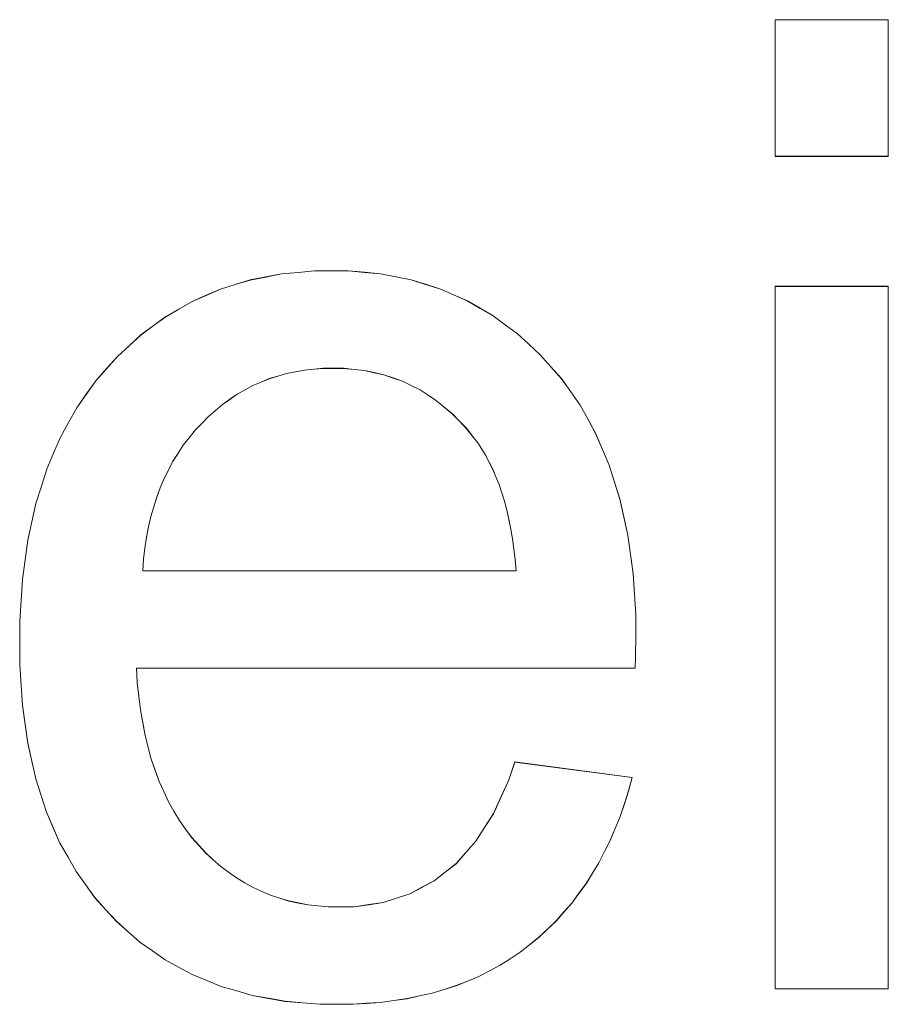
# Model space of a CAD drawing. Extents: x 229 to 926, y 37 to 878.
# Tile 171 of 194: x 385.77 to 388.01, y 824.52 to 827.06. Entities that reach past the tile are written whole.
import ezdxf

# ---------------------------------------------------------------- set-up
doc = ezdxf.new("R2010")
doc.units = 0
doc.layers.get('0').update_dxf_attribs({"lineweight": 13})
doc.layers.add('Beschriftung', color=7, linetype='Continuous', lineweight=25)
doc.layers.add('Beschriftung-A03ENJ5NI0', color=7, linetype='Continuous', lineweight=25)

# ---------------------------------------------------------------- blocks, each defined once
blk = doc.blocks.new('Referenz-A03ENJ5LI0', base_point=(255.7277, 65.704))
at = {"layer": 'Beschriftung', "color": 0, "lineweight": -2}
for p, q in [((387.7186, 826.709), (387.7186, 827.0615)), ((387.7186, 827.0615), (388.0107, 827.0615)), ((388.0107, 827.0615), (388.0107, 826.709)), ((388.0107, 826.709), (387.7186, 826.709)), ((386.4046, 826.3979), (386.4451, 826.4058)), ((386.4451, 826.4058), (386.4876, 826.4097)), ((386.4876, 826.4097), (386.5303, 826.4137)), ((386.5303, 826.4137), (386.5749, 826.4137)), ((386.5749, 826.4137), (386.6181, 826.4137)), ((386.6181, 826.4137), (386.6594, 826.4098)), ((386.6594, 826.4098), (386.7006, 826.4059)), ((386.7006, 826.4059), (386.7399, 826.3982)), ((386.2873, 826.3663), (386.3257, 826.3781)), ((386.3257, 826.3781), (386.3641, 826.39)), ((386.3641, 826.39), (386.4046, 826.3979)), ((386.7399, 826.3982), (386.7792, 826.3904)), ((386.7792, 826.3904), (386.8166, 826.3789)), ((386.8166, 826.3789), (386.8537, 826.3672)), ((386.2146, 826.3348), (386.2509, 826.3505)), ((386.2509, 826.3505), (386.2873, 826.3663)), ((386.8537, 826.3672), (386.8891, 826.3518)), ((386.8891, 826.3518), (386.9245, 826.3363)), ((387.7186, 824.5615), (387.7186, 826.3736)), ((387.7186, 826.3736), (388.0107, 826.3736)), ((388.0107, 826.3736), (388.0107, 824.5615)), ((386.1803, 826.3151), (386.2146, 826.3348)), ((386.9245, 826.3363), (386.9577, 826.317)), ((386.1461, 826.2954), (386.1803, 826.3151)), ((386.9577, 826.317), (386.991, 826.2977)), ((386.114, 826.2718), (386.1461, 826.2954)), ((386.991, 826.2977), (387.0225, 826.2745)), ((387.0225, 826.2745), (387.0539, 826.2513)), ((386.0817, 826.2481), (386.114, 826.2718)), ((387.0539, 826.2513), (387.0832, 826.2243)), ((386.0517, 826.2205), (386.0817, 826.2481)), ((387.0832, 826.2243), (387.1126, 826.1972)), ((386.0216, 826.1928), (386.0517, 826.2205)), ((385.9936, 826.1613), (386.0216, 826.1928)), ((387.1126, 826.1972), (387.14, 826.1663)), ((385.9655, 826.1298), (385.9936, 826.1613)), ((386.4579, 826.1488), (386.4357, 826.1422)), ((386.481, 826.1532), (386.4579, 826.1488)), ((386.5042, 826.1577), (386.481, 826.1532)), ((386.5284, 826.1599), (386.5042, 826.1577)), ((386.5526, 826.1621), (386.5284, 826.1599)), ((386.5778, 826.1621), (386.5526, 826.1621)), ((386.6057, 826.1621), (386.5778, 826.1621)), ((386.6322, 826.1593), (386.6057, 826.1621)), ((386.6587, 826.1565), (386.6322, 826.1593)), ((386.6839, 826.151), (386.6587, 826.1565)), ((386.7091, 826.1454), (386.6839, 826.151)), ((387.14, 826.1663), (387.1674, 826.1354)), ((385.9411, 826.0951), (385.9655, 826.1298)), ((386.3924, 826.1266), (386.3712, 826.1177)), ((386.4135, 826.1355), (386.3924, 826.1266)), ((386.4357, 826.1422), (386.4135, 826.1355)), ((386.7331, 826.1371), (386.7091, 826.1454)), ((386.757, 826.1287), (386.7331, 826.1371)), ((386.7797, 826.1176), (386.757, 826.1287)), ((387.1674, 826.1354), (387.1914, 826.1013)), ((386.351, 826.1066), (386.3309, 826.0955)), ((386.3712, 826.1177), (386.351, 826.1066)), ((386.8024, 826.1065), (386.7797, 826.1176)), ((386.8237, 826.0926), (386.8024, 826.1065)), ((387.1914, 826.1013), (387.2153, 826.0673)), ((385.9165, 826.0603), (385.9411, 826.0951)), ((386.3117, 826.0822), (386.2925, 826.0689)), ((386.3309, 826.0955), (386.3117, 826.0822)), ((386.8451, 826.0786), (386.8237, 826.0926)), ((386.8651, 826.062), (386.8451, 826.0786)), ((385.8955, 826.0224), (385.9165, 826.0603)), ((386.2743, 826.0533), (386.2562, 826.0378)), ((386.2925, 826.0689), (386.2743, 826.0533)), ((386.8852, 826.0453), (386.8651, 826.062)), ((386.904, 826.0258), (386.8852, 826.0453)), ((387.2153, 826.0673), (387.2359, 826.0301)), ((385.8745, 825.9845), (385.8955, 826.0224)), ((386.239, 826.02), (386.2218, 826.0023)), ((386.2562, 826.0378), (386.239, 826.02)), ((386.9228, 826.0064), (386.904, 826.0258)), ((387.2359, 826.0301), (387.2564, 825.9928)), ((386.2218, 826.0023), (386.2066, 825.983)), ((386.9401, 825.984), (386.9228, 826.0064)), ((385.857, 825.9434), (385.8745, 825.9845)), ((386.2066, 825.983), (386.1914, 825.9637)), ((386.9516, 825.9698), (386.9401, 825.984)), ((386.9618, 825.9536), (386.9516, 825.9698)), ((387.2564, 825.9928), (387.2736, 825.9525)), ((386.1914, 825.9637), (386.178, 825.943)), ((386.9721, 825.9375), (386.9618, 825.9536)), ((387.2736, 825.9525), (387.2907, 825.9121)), ((385.8396, 825.9022), (385.857, 825.9434)), ((386.1647, 825.9223), (386.1532, 825.8999)), ((386.178, 825.943), (386.1647, 825.9223)), ((386.9812, 825.9196), (386.9721, 825.9375)), ((386.9903, 825.9016), (386.9812, 825.9196)), ((385.8255, 825.8579), (385.8396, 825.9022)), ((386.1532, 825.8999), (386.1419, 825.8777)), ((386.9984, 825.8819), (386.9903, 825.9016)), ((387.2907, 825.9121), (387.3044, 825.8687)), ((386.1419, 825.8777), (386.1323, 825.8539)), ((387.0064, 825.8622), (386.9984, 825.8819)), ((387.3044, 825.8687), (387.3181, 825.8252)), ((385.8115, 825.8136), (385.8255, 825.8579)), ((386.1323, 825.8539), (386.1229, 825.8302)), ((387.0133, 825.8407), (387.0064, 825.8622)), ((386.1229, 825.8302), (386.1153, 825.805)), ((387.0202, 825.8192), (387.0133, 825.8407)), ((387.026, 825.7959), (387.0202, 825.8192)), ((387.3181, 825.8252), (387.3284, 825.7785)), ((385.801, 825.7661), (385.8115, 825.8136)), ((386.1153, 825.805), (386.1077, 825.7797)), ((387.0318, 825.7726), (387.026, 825.7959)), ((385.7905, 825.7186), (385.801, 825.7661)), ((386.1077, 825.7797), (386.1021, 825.753)), ((387.0365, 825.7475), (387.0318, 825.7726)), ((387.3284, 825.7785), (387.3387, 825.7319)), ((386.1021, 825.753), (386.0964, 825.7262)), ((387.0412, 825.7224), (387.0365, 825.7475)), ((385.7835, 825.6679), (385.7905, 825.7186)), ((386.0964, 825.7262), (386.0927, 825.698)), ((387.0447, 825.6956), (387.0412, 825.7224)), ((387.3387, 825.7319), (387.3455, 825.6821)), ((386.0927, 825.698), (386.0889, 825.6697)), ((387.0482, 825.6687), (387.0447, 825.6956)), ((385.7764, 825.6172), (385.7835, 825.6679)), ((386.0889, 825.6697), (386.0871, 825.64)), ((387.0507, 825.64), (387.0482, 825.6687)), ((387.3455, 825.6821), (387.3524, 825.6323)), ((386.0871, 825.64), (387.0507, 825.64)), ((385.773, 825.5633), (385.7764, 825.6172)), ((387.3524, 825.6323), (387.3557, 825.5794)), ((385.7694, 825.5093), (385.773, 825.5633)), ((387.3557, 825.5794), (387.3592, 825.5265)), ((387.3592, 825.5265), (387.3592, 825.4704)), ((385.7694, 825.4522), (385.7694, 825.5093)), ((387.3592, 825.4704), (387.3592, 825.4568)), ((385.7694, 825.3971), (385.7694, 825.4522)), ((387.3588, 825.4362), (387.3584, 825.4158)), ((387.3592, 825.4568), (387.3588, 825.4362)), ((387.3584, 825.4158), (387.3576, 825.3885)), ((385.7729, 825.3449), (385.7694, 825.3971)), ((387.3576, 825.3885), (386.0707, 825.3885)), ((386.0707, 825.3885), (386.0728, 825.3512)), ((385.7764, 825.2928), (385.7729, 825.3449)), ((386.0728, 825.3512), (386.0767, 825.3161)), ((386.0767, 825.3161), (386.0808, 825.281)), ((385.7833, 825.2437), (385.7764, 825.2928)), ((386.0808, 825.281), (386.0869, 825.248)), ((385.7902, 825.1947), (385.7833, 825.2437)), ((386.0869, 825.248), (386.0929, 825.2151)), ((386.0929, 825.2151), (386.101, 825.1844)), ((385.8006, 825.1488), (385.7902, 825.1947)), ((386.101, 825.1844), (386.109, 825.1536)), ((385.811, 825.1028), (385.8006, 825.1488)), ((386.109, 825.1536), (386.119, 825.1251)), ((387.0308, 825.0977), (387.0474, 825.1465)), ((387.0474, 825.1465), (387.3494, 825.1065)), ((386.119, 825.1251), (386.1292, 825.0965)), ((387.3494, 825.1065), (387.3405, 825.0717)), ((385.8249, 825.0599), (385.811, 825.1028)), ((386.1292, 825.0965), (386.1411, 825.0701)), ((387.0111, 825.0554), (387.0308, 825.0977)), ((385.8387, 825.0171), (385.8249, 825.0599)), ((386.1411, 825.0701), (386.1532, 825.0437)), ((386.9916, 825.0133), (387.0111, 825.0554)), ((387.3405, 825.0717), (387.3297, 825.039)), ((386.1532, 825.0437), (386.1674, 825.0196)), ((387.3297, 825.039), (387.3189, 825.0061)), ((385.856, 824.9772), (385.8387, 825.0171)), ((386.1674, 825.0196), (386.1814, 824.9954)), ((386.969, 824.9777), (386.9916, 825.0133)), ((387.3189, 825.0061), (387.3061, 824.9752)), ((386.1814, 824.9954), (386.1975, 824.9734)), ((385.8734, 824.9374), (385.856, 824.9772)), ((386.1975, 824.9734), (386.2135, 824.9514)), ((386.9465, 824.9421), (386.969, 824.9777)), ((387.3061, 824.9752), (387.2934, 824.9444)), ((385.8941, 824.9007), (385.8734, 824.9374)), ((386.2135, 824.9514), (386.2316, 824.9315)), ((386.2316, 824.9315), (386.2497, 824.9118)), ((386.921, 824.9133), (386.9465, 824.9421)), ((387.2934, 824.9444), (387.2787, 824.9155)), ((386.2497, 824.9118), (386.2689, 824.8944)), ((386.8955, 824.8843), (386.921, 824.9133)), ((387.2787, 824.9155), (387.2641, 824.8866)), ((385.9149, 824.864), (385.8941, 824.9007)), ((386.2689, 824.8944), (386.288, 824.877)), ((386.288, 824.877), (386.3084, 824.8622)), ((386.8671, 824.8621), (386.8955, 824.8843)), ((387.2641, 824.8866), (387.2476, 824.8596)), ((385.9392, 824.8303), (385.9149, 824.864)), ((386.3084, 824.8622), (386.3288, 824.8474)), ((386.8386, 824.8398), (386.8671, 824.8621)), ((387.2476, 824.8596), (387.231, 824.8326)), ((385.9635, 824.7967), (385.9392, 824.8303)), ((386.3288, 824.8474), (386.3501, 824.8349)), ((386.3501, 824.8349), (386.3715, 824.8226)), ((386.8072, 824.8231), (386.8386, 824.8398)), ((387.231, 824.8326), (387.2125, 824.8076)), ((386.3715, 824.8226), (386.3941, 824.8126)), ((386.3941, 824.8126), (386.4166, 824.8027)), ((386.4166, 824.8027), (386.4404, 824.7953)), ((386.7415, 824.7953), (386.7758, 824.8064)), ((386.7758, 824.8064), (386.8072, 824.8231)), ((387.2125, 824.8076), (387.1941, 824.7826)), ((385.9912, 824.7661), (385.9635, 824.7967)), ((386.4404, 824.7953), (386.464, 824.7879)), ((386.464, 824.7879), (386.4888, 824.7829)), ((386.4888, 824.7829), (386.5136, 824.778)), ((386.5136, 824.778), (386.5395, 824.7755)), ((386.5395, 824.7755), (386.5653, 824.773)), ((386.6326, 824.773), (386.6699, 824.7785)), ((386.6699, 824.7785), (386.7072, 824.7841)), ((386.7072, 824.7841), (386.7415, 824.7953)), ((387.1941, 824.7826), (387.1737, 824.7595)), ((386.0189, 824.7356), (385.9912, 824.7661)), ((386.5653, 824.773), (386.5924, 824.773)), ((386.5924, 824.773), (386.6326, 824.773)), ((387.1737, 824.7595), (387.1534, 824.7364)), ((386.049, 824.7087), (386.0189, 824.7356)), ((387.1534, 824.7364), (387.1312, 824.7153)), ((386.0792, 824.682), (386.049, 824.7087)), ((387.1312, 824.7153), (387.1089, 824.6942)), ((386.1118, 824.6591), (386.0792, 824.682)), ((387.0847, 824.675), (387.0606, 824.6558)), ((387.1089, 824.6942), (387.0847, 824.675)), ((386.1444, 824.6361), (386.1118, 824.6591)), ((387.0606, 824.6558), (387.0348, 824.639)), ((386.1795, 824.617), (386.1444, 824.6361)), ((387.0348, 824.639), (387.009, 824.6222)), ((386.2144, 824.598), (386.1795, 824.617)), ((386.252, 824.5826), (386.2144, 824.598)), ((386.9815, 824.6078), (386.9539, 824.5934)), ((387.009, 824.6222), (386.9815, 824.6078)), ((386.2895, 824.5673), (386.252, 824.5826)), ((386.9248, 824.5814), (386.8956, 824.5694)), ((386.9539, 824.5934), (386.9248, 824.5814)), ((386.3294, 824.5559), (386.2895, 824.5673)), ((386.3693, 824.5444), (386.3294, 824.5559)), ((386.8338, 824.5503), (386.8014, 824.5431)), ((386.8648, 824.5598), (386.8338, 824.5503)), ((386.8956, 824.5694), (386.8648, 824.5598)), ((388.0107, 824.5615), (387.7186, 824.5615)), ((386.4118, 824.5368), (386.3693, 824.5444)), ((386.4541, 824.5291), (386.4118, 824.5368)), ((386.499, 824.5253), (386.4541, 824.5291)), ((386.5438, 824.5215), (386.499, 824.5253)), ((386.5911, 824.5215), (386.5438, 824.5215)), ((386.6287, 824.5215), (386.5911, 824.5215)), ((386.6646, 824.5239), (386.6287, 824.5215)), ((386.7005, 824.5263), (386.6646, 824.5239)), ((386.7346, 824.5311), (386.7005, 824.5263)), ((386.7688, 824.5359), (386.7346, 824.5311)), ((386.8014, 824.5431), (386.7688, 824.5359))]:
    blk.add_line(p, q, dxfattribs=at)
blk = doc.blocks.new('Referenz-A03ENJ62I0', base_point=(255.7277, 65.7055))
at = {"layer": 'Beschriftung-A03ENJ5NI0', "color": 0, "lineweight": -2}
for p, q in [((387.7186, 826.7088), (387.7186, 827.0613)), ((387.7186, 827.0613), (388.0107, 827.0613)), ((388.0107, 827.0613), (388.0107, 826.7088)), ((388.0107, 826.7088), (387.7186, 826.7088)), ((386.4046, 826.3976), (386.4451, 826.4056)), ((386.4451, 826.4056), (386.4876, 826.4095)), ((386.4876, 826.4095), (386.5303, 826.4134)), ((386.5303, 826.4134), (386.5748, 826.4134)), ((386.5748, 826.4134), (386.6181, 826.4134)), ((386.6181, 826.4134), (386.6594, 826.4095)), ((386.6594, 826.4095), (386.7006, 826.4057)), ((386.7006, 826.4057), (386.7399, 826.398)), ((386.2872, 826.3661), (386.3257, 826.3779)), ((386.3257, 826.3779), (386.3641, 826.3898)), ((386.3641, 826.3898), (386.4046, 826.3976)), ((386.7399, 826.398), (386.7792, 826.3902)), ((386.7792, 826.3902), (386.8165, 826.3787)), ((386.8165, 826.3787), (386.8537, 826.367)), ((386.2146, 826.3346), (386.2509, 826.3503)), ((386.2509, 826.3503), (386.2872, 826.3661)), ((386.8537, 826.367), (386.8891, 826.3516)), ((386.8891, 826.3516), (386.9244, 826.3361)), ((387.7186, 824.5613), (387.7186, 826.3734)), ((387.7186, 826.3734), (388.0107, 826.3734)), ((388.0107, 826.3734), (388.0107, 824.5613)), ((386.1803, 826.3149), (386.2146, 826.3346)), ((386.9244, 826.3361), (386.9577, 826.3168)), ((386.1461, 826.2952), (386.1803, 826.3149)), ((386.9577, 826.3168), (386.991, 826.2975)), ((386.114, 826.2715), (386.1461, 826.2952)), ((386.991, 826.2975), (387.0225, 826.2743)), ((387.0225, 826.2743), (387.0538, 826.2511)), ((386.0817, 826.2479), (386.114, 826.2715)), ((387.0538, 826.2511), (387.0831, 826.2241)), ((386.0517, 826.2203), (386.0817, 826.2479)), ((387.0831, 826.2241), (387.1126, 826.197)), ((386.0216, 826.1926), (386.0517, 826.2203)), ((385.9935, 826.1611), (386.0216, 826.1926)), ((387.1126, 826.197), (387.14, 826.1661)), ((385.9655, 826.1296), (385.9935, 826.1611)), ((386.4579, 826.1486), (386.4357, 826.142)), ((386.481, 826.153), (386.4579, 826.1486)), ((386.5042, 826.1575), (386.481, 826.153)), ((386.5284, 826.1597), (386.5042, 826.1575)), ((386.5526, 826.1619), (386.5284, 826.1597)), ((386.5778, 826.1619), (386.5526, 826.1619)), ((386.6057, 826.1619), (386.5778, 826.1619)), ((386.6322, 826.159), (386.6057, 826.1619)), ((386.6587, 826.1563), (386.6322, 826.159)), ((386.6839, 826.1507), (386.6587, 826.1563)), ((386.7091, 826.1452), (386.6839, 826.1507)), ((387.14, 826.1661), (387.1674, 826.1352)), ((385.9411, 826.0948), (385.9655, 826.1296)), ((386.3923, 826.1264), (386.3712, 826.1175)), ((386.4135, 826.1352), (386.3923, 826.1264)), ((386.4357, 826.142), (386.4135, 826.1352)), ((386.7331, 826.1369), (386.7091, 826.1452)), ((386.757, 826.1285), (386.7331, 826.1369)), ((386.7797, 826.1174), (386.757, 826.1285)), ((387.1674, 826.1352), (387.1914, 826.1011)), ((386.351, 826.1064), (386.3309, 826.0953)), ((386.3712, 826.1175), (386.351, 826.1064)), ((386.8024, 826.1063), (386.7797, 826.1174)), ((386.8237, 826.0924), (386.8024, 826.1063)), ((387.1914, 826.1011), (387.2153, 826.0671)), ((385.9165, 826.0601), (385.9411, 826.0948)), ((386.3117, 826.082), (386.2925, 826.0687)), ((386.3309, 826.0953), (386.3117, 826.082)), ((386.845, 826.0784), (386.8237, 826.0924)), ((386.8651, 826.0618), (386.845, 826.0784)), ((385.8955, 826.0222), (385.9165, 826.0601)), ((386.2743, 826.0531), (386.2562, 826.0376)), ((386.2925, 826.0687), (386.2743, 826.0531)), ((386.8851, 826.045), (386.8651, 826.0618)), ((387.2153, 826.0671), (387.2359, 826.0298)), ((385.8745, 825.9843), (385.8955, 826.0222)), ((386.239, 826.0198), (386.2218, 826.0021)), ((386.2562, 826.0376), (386.239, 826.0198)), ((386.9039, 826.0256), (386.8851, 826.045)), ((386.9227, 826.0062), (386.9039, 826.0256)), ((387.2359, 826.0298), (387.2564, 825.9926)), ((386.2218, 826.0021), (386.2066, 825.9828)), ((386.9401, 825.9838), (386.9227, 826.0062)), ((385.857, 825.9432), (385.8745, 825.9843)), ((386.2066, 825.9828), (386.1914, 825.9635)), ((386.9515, 825.9695), (386.9401, 825.9838)), ((386.9618, 825.9534), (386.9515, 825.9695)), ((387.2564, 825.9926), (387.2736, 825.9523)), ((386.1914, 825.9635), (386.178, 825.9428)), ((386.9721, 825.9373), (386.9618, 825.9534)), ((387.2736, 825.9523), (387.2907, 825.9119)), ((385.8396, 825.902), (385.857, 825.9432)), ((386.1647, 825.922), (386.1532, 825.8997)), ((386.178, 825.9428), (386.1647, 825.922)), ((386.9812, 825.9194), (386.9721, 825.9373)), ((386.9903, 825.9014), (386.9812, 825.9194)), ((385.8255, 825.8577), (385.8396, 825.902)), ((386.1532, 825.8997), (386.1419, 825.8775)), ((386.9984, 825.8817), (386.9903, 825.9014)), ((387.2907, 825.9119), (387.3044, 825.8685)), ((386.1419, 825.8775), (386.1323, 825.8537)), ((387.0064, 825.862), (386.9984, 825.8817)), ((387.3044, 825.8685), (387.3181, 825.8249)), ((385.8115, 825.8134), (385.8255, 825.8577)), ((386.1323, 825.8537), (386.1229, 825.83)), ((387.0133, 825.8405), (387.0064, 825.862)), ((386.1229, 825.83), (386.1153, 825.8048)), ((387.0202, 825.819), (387.0133, 825.8405)), ((387.026, 825.7957), (387.0202, 825.819)), ((387.3181, 825.8249), (387.3284, 825.7783)), ((385.801, 825.7659), (385.8115, 825.8134)), ((386.1153, 825.8048), (386.1077, 825.7795)), ((387.0318, 825.7724), (387.026, 825.7957)), ((385.7905, 825.7184), (385.801, 825.7659)), ((386.1077, 825.7795), (386.1021, 825.7527)), ((387.0364, 825.7473), (387.0318, 825.7724)), ((387.3284, 825.7783), (387.3387, 825.7317)), ((386.1021, 825.7527), (386.0964, 825.726)), ((387.0411, 825.7222), (387.0364, 825.7473)), ((385.7835, 825.6677), (385.7905, 825.7184)), ((386.0964, 825.726), (386.0927, 825.6977)), ((387.0447, 825.6954), (387.0411, 825.7222)), ((387.3387, 825.7317), (387.3455, 825.6819)), ((386.0927, 825.6977), (386.0889, 825.6695)), ((387.0482, 825.6684), (387.0447, 825.6954)), ((385.7764, 825.6169), (385.7835, 825.6677)), ((386.0889, 825.6695), (386.087, 825.6398)), ((387.0507, 825.6398), (387.0482, 825.6684)), ((387.3455, 825.6819), (387.3524, 825.6321)), ((386.087, 825.6398), (387.0507, 825.6398)), ((385.773, 825.563), (385.7764, 825.6169)), ((387.3524, 825.6321), (387.3557, 825.5792)), ((385.7694, 825.5091), (385.773, 825.563)), ((387.3557, 825.5792), (387.3592, 825.5262)), ((387.3592, 825.5262), (387.3592, 825.4701)), ((385.7694, 825.452), (385.7694, 825.5091)), ((387.3592, 825.4701), (387.3592, 825.4565)), ((385.7694, 825.3968), (385.7694, 825.452)), ((387.3588, 825.436), (387.3584, 825.4156)), ((387.3592, 825.4565), (387.3588, 825.436)), ((387.3584, 825.4156), (387.3576, 825.3882)), ((385.7729, 825.3447), (385.7694, 825.3968)), ((387.3576, 825.3882), (386.0707, 825.3882)), ((386.0707, 825.3882), (386.0728, 825.3509)), ((385.7764, 825.2926), (385.7729, 825.3447)), ((386.0728, 825.3509), (386.0767, 825.3158)), ((386.0767, 825.3158), (386.0808, 825.2808)), ((385.7833, 825.2435), (385.7764, 825.2926)), ((386.0808, 825.2808), (386.0869, 825.2478)), ((385.7902, 825.1945), (385.7833, 825.2435)), ((386.0869, 825.2478), (386.0929, 825.2148)), ((386.0929, 825.2148), (386.101, 825.1841)), ((385.8006, 825.1486), (385.7902, 825.1945)), ((386.101, 825.1841), (386.109, 825.1534)), ((385.811, 825.1026), (385.8006, 825.1486)), ((386.109, 825.1534), (386.119, 825.1249)), ((387.0308, 825.0975), (387.0474, 825.1463)), ((387.0474, 825.1463), (387.3494, 825.1063)), ((386.119, 825.1249), (386.1292, 825.0963)), ((387.3494, 825.1063), (387.3405, 825.0715)), ((385.8248, 825.0597), (385.811, 825.1026)), ((386.1292, 825.0963), (386.1411, 825.0699)), ((387.0111, 825.0552), (387.0308, 825.0975)), ((385.8387, 825.0169), (385.8248, 825.0597)), ((386.1411, 825.0699), (386.1532, 825.0435)), ((386.9916, 825.0131), (387.0111, 825.0552)), ((387.3405, 825.0715), (387.3297, 825.0387)), ((386.1532, 825.0435), (386.1674, 825.0193)), ((387.3297, 825.0387), (387.3189, 825.0059)), ((385.856, 824.977), (385.8387, 825.0169)), ((386.1674, 825.0193), (386.1814, 824.9952)), ((386.969, 824.9775), (386.9916, 825.0131)), ((387.3189, 825.0059), (387.3061, 824.975)), ((386.1814, 824.9952), (386.1975, 824.9732)), ((385.8734, 824.9372), (385.856, 824.977)), ((386.1975, 824.9732), (386.2135, 824.9512)), ((386.9465, 824.9419), (386.969, 824.9775)), ((387.3061, 824.975), (387.2934, 824.9441)), ((385.8941, 824.9005), (385.8734, 824.9372)), ((386.2135, 824.9512), (386.2316, 824.9313)), ((386.2316, 824.9313), (386.2497, 824.9116)), ((386.921, 824.9131), (386.9465, 824.9419)), ((387.2934, 824.9441), (387.2787, 824.9153)), ((386.2497, 824.9116), (386.2689, 824.8942)), ((386.8955, 824.8841), (386.921, 824.9131)), ((387.2787, 824.9153), (387.264, 824.8863)), ((385.9149, 824.8638), (385.8941, 824.9005)), ((386.2689, 824.8942), (386.288, 824.8768)), ((386.288, 824.8768), (386.3084, 824.862)), ((386.8671, 824.8619), (386.8955, 824.8841)), ((387.264, 824.8863), (387.2476, 824.8594)), ((385.9392, 824.8301), (385.9149, 824.8638)), ((386.3084, 824.862), (386.3287, 824.8472)), ((386.8386, 824.8396), (386.8671, 824.8619)), ((387.2476, 824.8594), (387.231, 824.8324)), ((385.9635, 824.7964), (385.9392, 824.8301)), ((386.3287, 824.8472), (386.3501, 824.8347)), ((386.3501, 824.8347), (386.3715, 824.8224)), ((386.8072, 824.8229), (386.8386, 824.8396)), ((387.231, 824.8324), (387.2125, 824.8074)), ((386.3715, 824.8224), (386.3941, 824.8124)), ((386.3941, 824.8124), (386.4166, 824.8025)), ((386.4166, 824.8025), (386.4404, 824.7951)), ((386.7415, 824.7951), (386.7758, 824.8062)), ((386.7758, 824.8062), (386.8072, 824.8229)), ((387.2125, 824.8074), (387.1941, 824.7824)), ((385.9912, 824.7659), (385.9635, 824.7964)), ((386.4404, 824.7951), (386.464, 824.7877)), ((386.464, 824.7877), (386.4888, 824.7826)), ((386.4888, 824.7826), (386.5136, 824.7778)), ((386.5136, 824.7778), (386.5395, 824.7753)), ((386.5395, 824.7753), (386.5653, 824.7728)), ((386.6326, 824.7728), (386.6699, 824.7783)), ((386.6699, 824.7783), (386.7072, 824.7839)), ((386.7072, 824.7839), (386.7415, 824.7951)), ((387.1941, 824.7824), (387.1737, 824.7593)), ((386.0189, 824.7353), (385.9912, 824.7659)), ((386.5653, 824.7728), (386.5924, 824.7728)), ((386.5924, 824.7728), (386.6326, 824.7728)), ((387.1737, 824.7593), (387.1534, 824.7362)), ((386.049, 824.7085), (386.0189, 824.7353)), ((387.1534, 824.7362), (387.1312, 824.7151)), ((386.0792, 824.6818), (386.049, 824.7085)), ((387.1312, 824.7151), (387.1089, 824.694)), ((386.1118, 824.6589), (386.0792, 824.6818)), ((387.0847, 824.6747), (387.0606, 824.6556)), ((387.1089, 824.694), (387.0847, 824.6747)), ((386.1444, 824.6359), (386.1118, 824.6589)), ((387.0606, 824.6556), (387.0347, 824.6388)), ((386.1795, 824.6168), (386.1444, 824.6359)), ((387.0347, 824.6388), (387.009, 824.622)), ((386.2144, 824.5978), (386.1795, 824.6168)), ((386.252, 824.5824), (386.2144, 824.5978)), ((386.9815, 824.6076), (386.9539, 824.5932)), ((387.009, 824.622), (386.9815, 824.6076)), ((386.2895, 824.5671), (386.252, 824.5824)), ((386.9248, 824.5812), (386.8956, 824.5692)), ((386.9539, 824.5932), (386.9248, 824.5812)), ((386.3294, 824.5557), (386.2895, 824.5671)), ((386.3693, 824.5442), (386.3294, 824.5557)), ((386.8338, 824.55), (386.8013, 824.5428)), ((386.8648, 824.5596), (386.8338, 824.55)), ((386.8956, 824.5692), (386.8648, 824.5596)), ((388.0107, 824.5613), (387.7186, 824.5613)), ((386.4118, 824.5366), (386.3693, 824.5442)), ((386.4541, 824.5289), (386.4118, 824.5366)), ((386.499, 824.5251), (386.4541, 824.5289)), ((386.5438, 824.5213), (386.499, 824.5251)), ((386.5911, 824.5213), (386.5438, 824.5213)), ((386.6287, 824.5213), (386.5911, 824.5213)), ((386.6646, 824.5237), (386.6287, 824.5213)), ((386.7004, 824.5261), (386.6646, 824.5237)), ((386.7346, 824.5309), (386.7004, 824.5261)), ((386.7688, 824.5356), (386.7346, 824.5309)), ((386.8013, 824.5428), (386.7688, 824.5356))]:
    blk.add_line(p, q, dxfattribs=at)

msp = doc.modelspace()

# ---------------------------------------------------------------- block references
at = {"color": 251, "lineweight": 13, "ltscale": 0.13, "true_color": 0x606060}
for name, p in [('Referenz-A03ENJ5LI0', (255.7277, 65.704)), ('Referenz-A03ENJ62I0', (255.7277, 65.7055))]:
    msp.add_blockref(name, p, dxfattribs=at)

doc.saveas('drawing.dxf')
